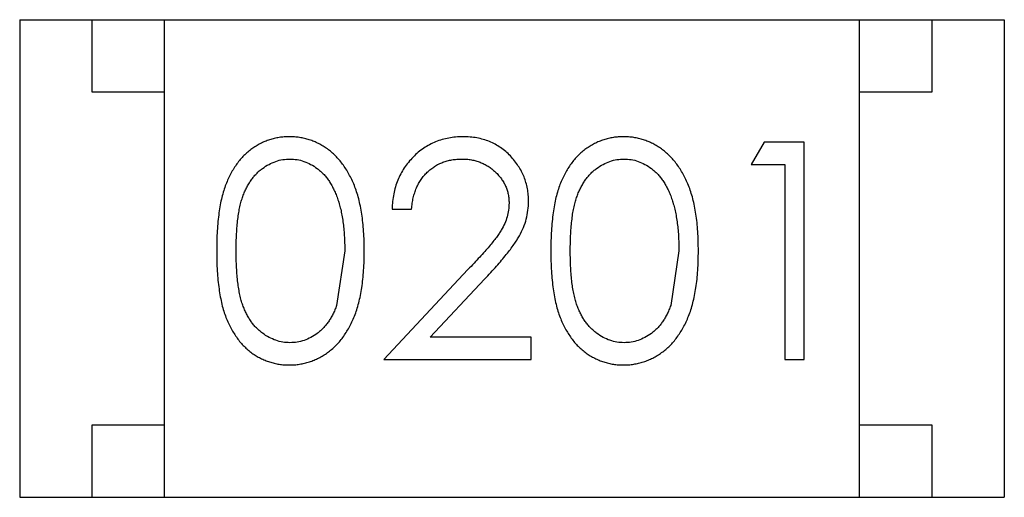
# Model space of a CAD drawing. Header units: millimetres. Extents: x -47 to 199, y -56 to 203.
# Tile 62 of 157: x 138.762 to 139.442, y 31.629 to 31.959. Entities that reach past the tile are written whole.
import ezdxf

# ---------------------------------------------------------------- set-up
doc = ezdxf.new("R2010")
doc.units = ezdxf.units.MM
doc.header["$LTSCALE"] = 1.21
doc.header["$MEASUREMENT"] = 0
doc.layers.get('0').update_dxf_attribs({"linetype": 'CONTINUOUS'})

msp = doc.modelspace()

# ---------------------------------------------------------------- linework, layer by layer
at = {"color": 7, "linetype": 'Continuous'}
for p, q in [((138.76156, 31.95932), (139.44156, 31.95932)), ((138.76156, 31.95932), (138.76156, 31.62932)), ((138.81156, 31.90932), (138.81156, 31.95932)), ((138.86156, 31.62932), (138.86156, 31.95932)), ((139.34156, 31.62932), (139.34156, 31.95932)), ((139.39156, 31.95932), (139.39156, 31.90932)), ((139.44156, 31.95932), (139.44156, 31.62932)), ((138.86156, 31.90932), (138.81156, 31.90932)), ((139.39156, 31.90932), (139.34156, 31.90932)), ((139.27563, 31.8746), (139.26683, 31.85922)), ((139.30336, 31.8746), (139.27563, 31.8746)), ((139.30336, 31.7246), (139.30336, 31.8746)), ((139.26683, 31.85922), (139.2899, 31.85922)), ((139.2899, 31.85922), (139.2899, 31.7246)), ((139.01875, 31.82845), (139.03221, 31.82845)), ((138.98606, 31.7996), (138.98038, 31.76189)), ((139.21683, 31.7996), (139.21115, 31.76189)), ((139.07115, 31.78668), (139.01298, 31.7246)), ((139.0451, 31.73999), (139.08263, 31.78004)), ((139.1149, 31.73999), (139.0451, 31.73999)), ((139.1149, 31.7246), (139.1149, 31.73999)), ((139.01298, 31.7246), (139.1149, 31.7246)), ((139.2899, 31.7246), (139.30336, 31.7246)), ((138.81156, 31.67932), (138.86156, 31.67932)), ((138.81156, 31.62932), (138.81156, 31.67932)), ((139.34156, 31.67932), (139.39156, 31.67932)), ((139.39156, 31.67932), (139.39156, 31.62932)), ((138.76156, 31.62932), (139.44156, 31.62932))]:
    msp.add_line(p, q, dxfattribs=at)
for points, knots in [([(138.94775, 31.87845), (138.94656, 31.87843), (138.94423, 31.87839), (138.94077, 31.87798), (138.9374, 31.87733), (138.93412, 31.87638), (138.9309, 31.87523), (138.92778, 31.87376), (138.92475, 31.87204), (138.9218, 31.8701), (138.91899, 31.86787), (138.91632, 31.86544), (138.91386, 31.86271), (138.91153, 31.85975), (138.90939, 31.85653), (138.90735, 31.8531), (138.90553, 31.8494), (138.90386, 31.84543), (138.90238, 31.84112), (138.9011, 31.83642), (138.89998, 31.83131), (138.89914, 31.82577), (138.89845, 31.81981), (138.89794, 31.81342), (138.89764, 31.80662), (138.89761, 31.80195), (138.8976, 31.79954)], [0, 0, 0, 0, 0.033742, 0.066533, 0.099153, 0.13154, 0.164087, 0.196563, 0.229707, 0.263315, 0.297504, 0.331686, 0.366482, 0.4021, 0.438958, 0.476748, 0.515985, 0.556589, 0.599519, 0.645765, 0.695487, 0.748721, 0.805687, 0.866754, 0.931405, 1, 1, 1, 1]), ([(138.99952, 31.79954), (138.99949, 31.80185), (138.99944, 31.80634), (138.99915, 31.8129), (138.99861, 31.81911), (138.99787, 31.82495), (138.99691, 31.83043), (138.99575, 31.83555), (138.99433, 31.8403), (138.99275, 31.84473), (138.99092, 31.84881), (138.98901, 31.85265), (138.98689, 31.8562), (138.98466, 31.85951), (138.98223, 31.86253), (138.97967, 31.86531), (138.97695, 31.86783), (138.97407, 31.87006), (138.9711, 31.87206), (138.96801, 31.87376), (138.96484, 31.87522), (138.96158, 31.87638), (138.95824, 31.87732), (138.95482, 31.87799), (138.95131, 31.87839), (138.94894, 31.87843), (138.94775, 31.87845)], [0, 0, 0, 0, 0.065278, 0.127205, 0.186168, 0.241675, 0.294115, 0.343609, 0.390387, 0.434463, 0.476646, 0.517002, 0.555936, 0.593716, 0.630057, 0.665601, 0.700745, 0.734917, 0.768681, 0.802087, 0.834849, 0.867433, 0.900138, 0.932806, 0.966212, 1, 1, 1, 1]), ([(139.06767, 31.87845), (139.06599, 31.87841), (139.0627, 31.87834), (139.05787, 31.87766), (139.05324, 31.87654), (139.04881, 31.87503), (139.0446, 31.87301), (139.04058, 31.87059), (139.03675, 31.86774), (139.03321, 31.86443), (139.02994, 31.86082), (139.02706, 31.85692), (139.02463, 31.85277), (139.0226, 31.84837), (139.02097, 31.84374), (139.01982, 31.83886), (139.01901, 31.83374), (139.01884, 31.83024), (139.01875, 31.82845)], [0, 0, 0, 0, 0.06445, 0.126725, 0.187421, 0.247417, 0.306749, 0.366595, 0.427749, 0.490235, 0.553031, 0.614805, 0.676505, 0.738096, 0.801021, 0.864897, 0.931209, 1, 1, 1, 1]), ([(139.11298, 31.83386), (139.11294, 31.83534), (139.11285, 31.83826), (139.11228, 31.84257), (139.11127, 31.84672), (139.10994, 31.85074), (139.10813, 31.85458), (139.10596, 31.85828), (139.10342, 31.86186), (139.10049, 31.86521), (139.09729, 31.86835), (139.09374, 31.87102), (139.08999, 31.87332), (139.08601, 31.87524), (139.08175, 31.87667), (139.07726, 31.87769), (139.07254, 31.87834), (139.06931, 31.87841), (139.06767, 31.87845)], [0, 0, 0, 0, 0.06271, 0.123347, 0.183401, 0.242828, 0.302097, 0.36242, 0.423725, 0.487032, 0.550491, 0.612709, 0.674265, 0.73617, 0.799211, 0.863483, 0.930525, 1, 1, 1, 1]), ([(139.17851, 31.87845), (139.17733, 31.87843), (139.175, 31.87839), (139.17154, 31.87798), (139.16817, 31.87733), (139.16489, 31.87638), (139.16167, 31.87523), (139.15855, 31.87376), (139.15552, 31.87204), (139.15257, 31.8701), (139.14976, 31.86787), (139.14709, 31.86544), (139.14463, 31.86271), (139.1423, 31.85975), (139.14016, 31.85653), (139.13812, 31.8531), (139.1363, 31.8494), (139.13463, 31.84543), (139.13315, 31.84112), (139.13187, 31.83642), (139.13075, 31.83131), (139.12991, 31.82577), (139.12921, 31.81981), (139.12871, 31.81342), (139.12841, 31.80662), (139.12838, 31.80195), (139.12836, 31.79954)], [0, 0, 0, 0, 0.033742, 0.066533, 0.099153, 0.13154, 0.164087, 0.196563, 0.229707, 0.263315, 0.297504, 0.331686, 0.366482, 0.4021, 0.438958, 0.476748, 0.515985, 0.556589, 0.599519, 0.645765, 0.695487, 0.748721, 0.805687, 0.866754, 0.931405, 1, 1, 1, 1]), ([(139.23029, 31.79954), (139.23026, 31.80185), (139.23021, 31.80634), (139.22992, 31.8129), (139.22938, 31.81911), (139.22864, 31.82495), (139.22768, 31.83043), (139.22652, 31.83555), (139.2251, 31.8403), (139.22352, 31.84473), (139.22169, 31.84881), (139.21978, 31.85265), (139.21766, 31.8562), (139.21543, 31.85951), (139.213, 31.86253), (139.21044, 31.86531), (139.20772, 31.86783), (139.20484, 31.87006), (139.20187, 31.87206), (139.19878, 31.87376), (139.19561, 31.87522), (139.19234, 31.87638), (139.18901, 31.87732), (139.18559, 31.87799), (139.18208, 31.87839), (139.17971, 31.87843), (139.17851, 31.87845)], [0, 0, 0, 0, 0.065278, 0.127205, 0.186168, 0.241675, 0.294115, 0.343609, 0.390387, 0.434463, 0.476646, 0.517002, 0.555936, 0.593716, 0.630057, 0.665601, 0.700745, 0.734917, 0.768681, 0.802087, 0.834849, 0.867433, 0.900138, 0.932806, 0.966212, 1, 1, 1, 1]), ([(138.91106, 31.7996), (138.91106, 31.80162), (138.91107, 31.80553), (138.91133, 31.81119), (138.91167, 31.81647), (138.9122, 31.82137), (138.91279, 31.8259), (138.91362, 31.83003), (138.91453, 31.83379), (138.91562, 31.8372), (138.91687, 31.84032), (138.91822, 31.84322), (138.91972, 31.84592), (138.92135, 31.84843), (138.9231, 31.85076), (138.92499, 31.85289), (138.92701, 31.85483), (138.92987, 31.85708), (138.93361, 31.85943), (138.93831, 31.86157), (138.94322, 31.8628), (138.94654, 31.86298), (138.9482, 31.86306)], [0, 0, 0, 0, 0.073302, 0.142286, 0.206253, 0.266017, 0.321612, 0.372532, 0.419497, 0.462398, 0.502825, 0.541489, 0.579034, 0.615143, 0.650298, 0.684912, 0.718701, 0.752189, 0.817245, 0.879117, 0.939613, 1, 1, 1, 1]), ([(138.9482, 31.86306), (138.94984, 31.86298), (138.95312, 31.8628), (138.95797, 31.86157), (138.96264, 31.85942), (138.96639, 31.85708), (138.96925, 31.85479), (138.97129, 31.85278), (138.97325, 31.85057), (138.97505, 31.84808), (138.97674, 31.84537), (138.97829, 31.84242), (138.97975, 31.83925), (138.98107, 31.83583), (138.98222, 31.83215), (138.9833, 31.82825), (138.9841, 31.82407), (138.98485, 31.81967), (138.98536, 31.815), (138.98581, 31.8101), (138.98599, 31.80493), (138.98603, 31.80141), (138.98606, 31.7996)], [0, 0, 0, 0, 0.059689, 0.119507, 0.181075, 0.246162, 0.279894, 0.314468, 0.350403, 0.387474, 0.426147, 0.466624, 0.508745, 0.553328, 0.600058, 0.649177, 0.700552, 0.754894, 0.811825, 0.871514, 0.934319, 1, 1, 1, 1]), ([(139.03221, 31.82845), (139.03234, 31.82978), (139.03259, 31.83239), (139.03333, 31.83616), (139.03427, 31.83972), (139.03551, 31.84304), (139.03702, 31.84612), (139.03876, 31.84899), (139.04075, 31.85163), (139.04302, 31.85399), (139.04548, 31.85612), (139.0481, 31.858), (139.05088, 31.85957), (139.05381, 31.86083), (139.05689, 31.86183), (139.06012, 31.86255), (139.0635, 31.86297), (139.0658, 31.86303), (139.06698, 31.86306)], [0, 0, 0, 0, 0.073648, 0.143686, 0.210962, 0.275557, 0.338064, 0.399311, 0.4594, 0.51934, 0.579024, 0.637809, 0.695959, 0.754122, 0.813113, 0.873453, 0.935561, 1, 1, 1, 1]), ([(139.06698, 31.86306), (139.0681, 31.86303), (139.0703, 31.86298), (139.07353, 31.86254), (139.07663, 31.86186), (139.0796, 31.86086), (139.08244, 31.8596), (139.08514, 31.85805), (139.0877, 31.8562), (139.09011, 31.85412), (139.09232, 31.85184), (139.09422, 31.84941), (139.09587, 31.8469), (139.09722, 31.84426), (139.09825, 31.84151), (139.09896, 31.83865), (139.09944, 31.8357), (139.09949, 31.83368), (139.09952, 31.83266)], [0, 0, 0, 0, 0.068027, 0.133505, 0.19695, 0.26027, 0.322741, 0.384982, 0.448465, 0.513424, 0.578224, 0.640011, 0.700094, 0.760067, 0.819012, 0.877878, 0.938035, 1, 1, 1, 1]), ([(139.14183, 31.7996), (139.14183, 31.80162), (139.14184, 31.80553), (139.1421, 31.81119), (139.14244, 31.81647), (139.14297, 31.82137), (139.14356, 31.8259), (139.14439, 31.83003), (139.1453, 31.83379), (139.14639, 31.8372), (139.14764, 31.84032), (139.14899, 31.84322), (139.15049, 31.84592), (139.15212, 31.84843), (139.15386, 31.85076), (139.15576, 31.85289), (139.15777, 31.85483), (139.16064, 31.85708), (139.16438, 31.85943), (139.16908, 31.86157), (139.17399, 31.8628), (139.17731, 31.86298), (139.17897, 31.86306)], [0, 0, 0, 0, 0.073302, 0.142286, 0.206253, 0.266017, 0.321612, 0.372532, 0.419497, 0.462398, 0.502825, 0.541489, 0.579034, 0.615143, 0.650298, 0.684912, 0.718701, 0.752189, 0.817245, 0.879117, 0.939613, 1, 1, 1, 1]), ([(139.17897, 31.86306), (139.1806, 31.86298), (139.18389, 31.8628), (139.18874, 31.86157), (139.19341, 31.85942), (139.19715, 31.85708), (139.20002, 31.85479), (139.20206, 31.85278), (139.20402, 31.85057), (139.20582, 31.84808), (139.20751, 31.84537), (139.20906, 31.84242), (139.21052, 31.83925), (139.21184, 31.83583), (139.21299, 31.83215), (139.21407, 31.82825), (139.21487, 31.82407), (139.21562, 31.81967), (139.21612, 31.815), (139.21658, 31.8101), (139.21676, 31.80493), (139.2168, 31.80141), (139.21683, 31.7996)], [0, 0, 0, 0, 0.059689, 0.119507, 0.181075, 0.246162, 0.279894, 0.314468, 0.350403, 0.387474, 0.426147, 0.466624, 0.508745, 0.553328, 0.600058, 0.649177, 0.700552, 0.754894, 0.811825, 0.871514, 0.934319, 1, 1, 1, 1]), ([(139.09952, 31.83266), (139.09946, 31.83103), (139.09933, 31.82779), (139.09829, 31.823), (139.09659, 31.81835), (139.09461, 31.81455), (139.09257, 31.81143), (139.09068, 31.80874), (139.08833, 31.80582), (139.08568, 31.80253), (139.08259, 31.79899), (139.07914, 31.79515), (139.07529, 31.791), (139.07257, 31.78816), (139.07115, 31.78668)], [0, 0, 0, 0, 0.088014, 0.174976, 0.2638, 0.355443, 0.406413, 0.465519, 0.533076, 0.609353, 0.693899, 0.787171, 0.889197, 1, 1, 1, 1]), ([(139.08263, 31.78004), (139.08407, 31.78158), (139.08684, 31.78455), (139.09079, 31.7889), (139.09434, 31.79304), (139.09754, 31.79691), (139.1004, 31.80053), (139.10286, 31.80393), (139.10496, 31.80707), (139.1073, 31.8109), (139.10961, 31.81564), (139.11153, 31.82154), (139.11276, 31.82763), (139.11291, 31.83177), (139.11298, 31.83386)], [0, 0, 0, 0, 0.09953, 0.192079, 0.277712, 0.357454, 0.429648, 0.495771, 0.555538, 0.608657, 0.707578, 0.804328, 0.901298, 1, 1, 1, 1]), ([(138.8976, 31.79954), (138.89761, 31.79716), (138.89764, 31.79252), (138.89794, 31.78575), (138.89844, 31.7794), (138.89916, 31.77345), (138.90006, 31.76792), (138.90111, 31.76277), (138.90244, 31.75805), (138.90395, 31.75372), (138.90565, 31.74972), (138.90751, 31.746), (138.90952, 31.74253), (138.9117, 31.73933), (138.914, 31.73635), (138.91647, 31.73362), (138.91913, 31.73119), (138.92192, 31.72899), (138.92484, 31.72707), (138.92786, 31.72538), (138.93095, 31.72392), (138.93415, 31.7228), (138.93742, 31.72188), (138.94077, 31.72122), (138.94423, 31.72082), (138.94656, 31.72078), (138.94775, 31.72076)], [0, 0, 0, 0, 0.068113, 0.132564, 0.193427, 0.250218, 0.303569, 0.353576, 0.400235, 0.443586, 0.484619, 0.524292, 0.56238, 0.599049, 0.63494, 0.669782, 0.704009, 0.737842, 0.771098, 0.803896, 0.836415, 0.868639, 0.900715, 0.933378, 0.966213, 1, 1, 1, 1]), ([(138.9482, 31.73614), (138.94655, 31.73622), (138.94324, 31.73639), (138.93837, 31.73769), (138.93363, 31.73976), (138.92986, 31.74214), (138.92701, 31.74445), (138.92495, 31.74637), (138.92307, 31.74852), (138.92129, 31.75083), (138.91966, 31.75334), (138.9182, 31.75605), (138.91684, 31.75895), (138.91559, 31.76206), (138.9145, 31.76547), (138.91358, 31.76924), (138.91282, 31.77339), (138.91214, 31.77789), (138.91169, 31.78279), (138.91133, 31.78806), (138.91107, 31.79371), (138.91106, 31.7976), (138.91106, 31.7996)], [0, 0, 0, 0, 0.060034, 0.120278, 0.182348, 0.247919, 0.281641, 0.315701, 0.350322, 0.385703, 0.421819, 0.459196, 0.497866, 0.538301, 0.58121, 0.628183, 0.679403, 0.734699, 0.794074, 0.858416, 0.927049, 1, 1, 1, 1]), ([(138.94775, 31.72076), (138.94894, 31.72077), (138.95131, 31.72081), (138.95483, 31.72126), (138.95826, 31.72191), (138.96161, 31.72284), (138.96487, 31.72407), (138.96807, 31.72549), (138.97116, 31.72726), (138.97417, 31.72923), (138.97706, 31.73149), (138.97979, 31.73402), (138.98239, 31.73679), (138.9848, 31.73985), (138.98705, 31.74315), (138.98912, 31.74671), (138.99105, 31.75051), (138.99282, 31.75458), (138.99445, 31.75896), (138.99576, 31.76372), (138.99694, 31.76881), (138.9979, 31.77425), (138.9986, 31.78007), (138.99915, 31.78624), (138.99944, 31.79278), (138.99949, 31.79725), (138.99952, 31.79954)], [0, 0, 0, 0, 0.033824, 0.067298, 0.10028, 0.133019, 0.165736, 0.198792, 0.232372, 0.266409, 0.301016, 0.336196, 0.371972, 0.408574, 0.446394, 0.485225, 0.525372, 0.567224, 0.611081, 0.65775, 0.70702, 0.759235, 0.814484, 0.873227, 0.934937, 1, 1, 1, 1]), ([(139.12836, 31.79954), (139.12838, 31.79716), (139.12841, 31.79252), (139.12871, 31.78575), (139.12921, 31.7794), (139.12993, 31.77345), (139.13083, 31.76792), (139.13188, 31.76277), (139.13321, 31.75805), (139.13472, 31.75372), (139.13642, 31.74972), (139.13828, 31.746), (139.14029, 31.74253), (139.14247, 31.73933), (139.14477, 31.73635), (139.14724, 31.73362), (139.1499, 31.73119), (139.15269, 31.72899), (139.15561, 31.72707), (139.15863, 31.72538), (139.16172, 31.72392), (139.16492, 31.7228), (139.16819, 31.72188), (139.17154, 31.72122), (139.175, 31.72082), (139.17733, 31.72078), (139.17851, 31.72076)], [0, 0, 0, 0, 0.068113, 0.132564, 0.193427, 0.250218, 0.303569, 0.353576, 0.400235, 0.443586, 0.484619, 0.524292, 0.56238, 0.599049, 0.63494, 0.669782, 0.704009, 0.737842, 0.771098, 0.803896, 0.836415, 0.868639, 0.900715, 0.933378, 0.966213, 1, 1, 1, 1]), ([(139.17897, 31.73614), (139.17732, 31.73622), (139.17401, 31.73639), (139.16914, 31.73769), (139.1644, 31.73976), (139.16063, 31.74214), (139.15778, 31.74445), (139.15572, 31.74637), (139.15384, 31.74852), (139.15206, 31.75083), (139.15043, 31.75334), (139.14897, 31.75605), (139.14761, 31.75895), (139.14636, 31.76206), (139.14527, 31.76547), (139.14435, 31.76924), (139.14359, 31.77339), (139.14291, 31.77789), (139.14245, 31.78279), (139.1421, 31.78806), (139.14184, 31.79371), (139.14183, 31.7976), (139.14183, 31.7996)], [0, 0, 0, 0, 0.060034, 0.120278, 0.182348, 0.247919, 0.281641, 0.315701, 0.350322, 0.385703, 0.421819, 0.459196, 0.497866, 0.538301, 0.58121, 0.628183, 0.679403, 0.734699, 0.794074, 0.858416, 0.927049, 1, 1, 1, 1]), ([(139.17851, 31.72076), (139.17971, 31.72077), (139.18208, 31.72081), (139.18559, 31.72126), (139.18903, 31.72191), (139.19238, 31.72284), (139.19564, 31.72407), (139.19884, 31.72549), (139.20192, 31.72726), (139.20494, 31.72923), (139.20783, 31.73149), (139.21056, 31.73402), (139.21316, 31.73679), (139.21556, 31.73985), (139.21782, 31.74315), (139.21989, 31.74671), (139.22182, 31.75051), (139.22359, 31.75458), (139.22521, 31.75896), (139.22653, 31.76372), (139.22771, 31.76881), (139.22867, 31.77425), (139.22937, 31.78007), (139.22992, 31.78624), (139.23021, 31.79278), (139.23026, 31.79725), (139.23029, 31.79954)], [0, 0, 0, 0, 0.033824, 0.067298, 0.10028, 0.133019, 0.165736, 0.198792, 0.232372, 0.266409, 0.301016, 0.336196, 0.371972, 0.408574, 0.446394, 0.485225, 0.525372, 0.567224, 0.611081, 0.65775, 0.70702, 0.759235, 0.814484, 0.873227, 0.934937, 1, 1, 1, 1]), ([(138.98038, 31.76189), (138.97999, 31.76085), (138.97923, 31.7588), (138.9779, 31.75587), (138.97644, 31.75314), (138.97483, 31.75062), (138.97308, 31.74831), (138.97124, 31.74617), (138.96923, 31.74426), (138.96642, 31.74201), (138.96273, 31.73966), (138.95802, 31.73767), (138.95318, 31.73635), (138.94986, 31.73621), (138.9482, 31.73614)], [0, 0, 0, 0, 0.075949, 0.148549, 0.218996, 0.286119, 0.351826, 0.416074, 0.478265, 0.540325, 0.660405, 0.774606, 0.887187, 1, 1, 1, 1]), ([(139.21115, 31.76189), (139.21076, 31.76085), (139.21, 31.7588), (139.20867, 31.75587), (139.20721, 31.75314), (139.2056, 31.75062), (139.20385, 31.74831), (139.20201, 31.74617), (139.2, 31.74426), (139.19719, 31.74201), (139.1935, 31.73966), (139.18879, 31.73767), (139.18395, 31.73635), (139.18063, 31.73621), (139.17897, 31.73614)], [0, 0, 0, 0, 0.075949, 0.148549, 0.218996, 0.286119, 0.351826, 0.416074, 0.478265, 0.540325, 0.660405, 0.774606, 0.887187, 1, 1, 1, 1])]:
    msp.add_open_spline(points, degree=3, knots=knots, dxfattribs=at)

doc.saveas('drawing.dxf')
